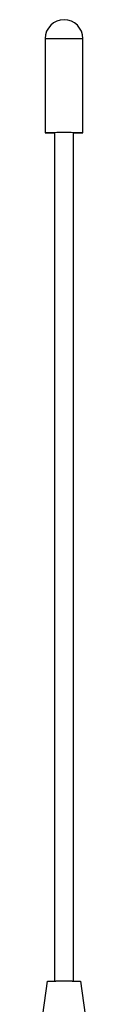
# Model space of a CAD drawing. Header units: inches. Extents: x 0 to 17, y 0 to 11.
# Tile 17 of 30: x 7.863 to 8.022, y 6.03 to 8.102. Entities that reach past the tile are written whole.
import ezdxf

# ---------------------------------------------------------------- set-up
doc = ezdxf.new("R2010")
doc.units = ezdxf.units.IN
doc.header["$LTSCALE"] = 0.935
doc.header["$MEASUREMENT"] = 0
doc.layers.get('0').update_dxf_attribs({"linetype": 'CONTINUOUS'})

msp = doc.modelspace()

# ---------------------------------------------------------------- linework, layer by layer
at = {"color": 7, "linetype": 'CONTINUOUS'}
for p, q in [((7.9027, 8.0621), (7.9027, 7.8638)), ((7.982, 7.8638), (7.982, 8.0621)), ((7.9223, 7.864), (7.9027, 7.8638)), ((7.9027, 7.8638), (7.9223, 7.8635)), ((7.9225, 7.8638), (7.9225, 6.0783)), ((7.9622, 6.0783), (7.9622, 7.8638)), ((7.982, 7.8638), (7.9624, 7.864)), ((7.9624, 7.8635), (7.982, 7.8638)), ((7.863, 5.7609), (7.9076, 6.0783)), ((7.9076, 6.0783), (7.925, 6.0785)), ((7.9597, 6.0785), (7.9771, 6.0783)), ((7.9771, 6.0783), (8.0217, 5.7609))]:
    msp.add_line(p, q, dxfattribs=at)
for centre, radius, start, end in [((7.9424, 8.0621), 0.0397, 0, 180), ((7.9424, 3.5349), 4.3292, 89.735, 90.2651), ((7.9416, 2.5597), 3.5188, 89.9873, 90.2703), ((7.9425, 2.294), 3.7846, 89.7397, 90.0027)]:
    msp.add_arc(centre, radius, start, end, dxfattribs=at)
msp.add_open_spline([(7.9027, 8.0621), (7.9027, 8.0622), (7.9028, 8.0622), (7.9029, 8.0622), (7.9031, 8.0622), (7.9036, 8.0622), (7.9045, 8.0622), (7.9058, 8.0623), (7.9075, 8.0623), (7.9095, 8.0623), (7.9118, 8.0624), (7.9154, 8.0624), (7.9206, 8.0624), (7.9274, 8.0624), (7.9347, 8.0625), (7.9424, 8.0625), (7.95, 8.0625), (7.9573, 8.0624), (7.9641, 8.0624), (7.9693, 8.0624), (7.9729, 8.0624), (7.9752, 8.0623), (7.9772, 8.0623), (7.9789, 8.0623), (7.9802, 8.0622), (7.9811, 8.0622), (7.9816, 8.0622), (7.9818, 8.0622), (7.9819, 8.0622), (7.982, 8.0622), (7.982, 8.0621)], degree=3, knots=[0, 0, 0, 0, 0.000638, 0.002458, 0.005468, 0.009664, 0.021586, 0.03813, 0.059112, 0.084335, 0.113573, 0.146523, 0.222279, 0.308701, 0.402482, 0.499995, 0.597505, 0.691278, 0.777692, 0.853442, 0.886394, 0.915633, 0.94086, 0.961851, 0.978401, 0.990327, 0.994526, 0.997539, 0.999361, 1, 1, 1, 1], dxfattribs=at)

doc.saveas('drawing.dxf')
